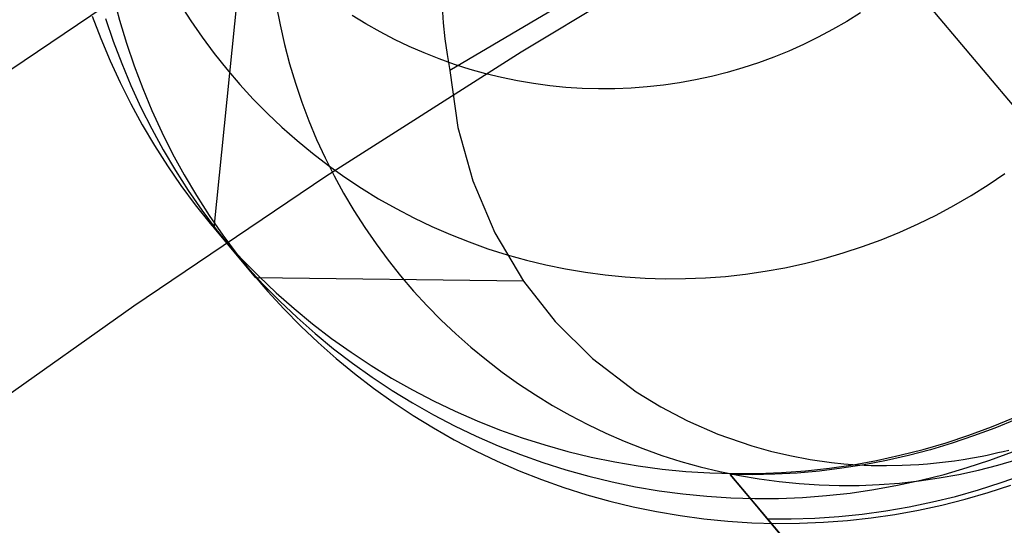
# Model space of a CAD drawing. Header units: millimetres. Extents: x -505 to -17, y -1389 to -929.
# Tile 14 of 41: x -404 to -378, y -986 to -972. Entities that reach past the tile are written whole.
import ezdxf

# ---------------------------------------------------------------- set-up
doc = ezdxf.new("R2010")
doc.units = ezdxf.units.MM
doc.layers.add('Herman dining chair wood', color=7, linetype='Continuous', true_color=0x000000)

msp = doc.modelspace()

# ---------------------------------------------------------------- linework, layer by layer
at = {"layer": 'Herman dining chair wood'}
for p, q in [((-398.712, -977.802, 533.617), (-397.873, -969.593, 204.649)), ((-385.554, -969.526, 929.993), (-392.387, -973.577, 929.993)), ((-385.157, -969.88, 961.22), (-390.475, -973.087, 961.323)), ((-404.786, -973.97, 961.352), (-399.489, -970.405, 961.237)), ((-372.647, -980.039, 533.294), (-380.155, -971.119, 204.649)), ((-401.405, -971.616, 633.745), (-401.242, -972.237, 633.735)), ((-399.625, -971.796, 367.182), (-399.335, -972.249, 367.173)), ((-397.042, -971.832, 782.216), (-396.942, -972.361, 782.207)), ((-392.601, -971.874, 929.993), (-392.569, -972.302, 929.993)), ((-381.384, -972.032, 204.649), (-381.753, -972.264, 204.649)), ((-401.975, -972.126, 533.729), (-401.748, -972.726, 533.719)), ((-401.619, -972.185, 583.732), (-401.413, -972.793, 583.722)), ((-401.242, -972.237, 633.735), (-401.057, -972.852, 633.724)), ((-399.335, -972.249, 367.173), (-399.03, -972.692, 367.163)), ((-394.64, -972.332, 204.649), (-395.012, -972.104, 204.649)), ((-394.261, -972.547, 204.649), (-394.64, -972.332, 204.649)), ((-392.569, -972.302, 929.993), (-392.523, -972.729, 929.993)), ((-381.753, -972.264, 204.649), (-382.131, -972.483, 204.649)), ((-396.942, -972.361, 782.207), (-396.823, -972.886, 782.199)), ((-393.874, -972.749, 204.649), (-394.261, -972.547, 204.649)), ((-382.131, -972.483, 204.649), (-382.516, -972.689, 204.649)), ((-401.748, -972.726, 533.719), (-401.5, -973.319, 533.708)), ((-401.413, -972.793, 583.722), (-401.186, -973.394, 583.711)), ((-401.057, -972.852, 633.724), (-400.851, -973.46, 633.714)), ((-399.03, -972.692, 367.163), (-398.709, -973.124, 367.154)), ((-393.48, -972.937, 204.649), (-393.874, -972.749, 204.649)), ((-392.523, -972.729, 929.993), (-392.462, -973.154, 929.993)), ((-382.516, -972.689, 204.649), (-382.907, -972.882, 204.649)), ((-398.709, -973.124, 367.154), (-398.373, -973.544, 367.144)), ((-396.823, -972.886, 782.199), (-396.686, -973.406, 782.191)), ((-390.475, -973.087, 961.323), (-395.711, -976.426, 961.431)), ((-393.08, -973.112, 204.649), (-393.48, -972.937, 204.649)), ((-392.674, -973.272, 204.649), (-393.08, -973.112, 204.649)), ((-383.305, -973.06, 204.649), (-383.71, -973.225, 204.649)), ((-382.907, -972.882, 204.649), (-383.305, -973.06, 204.649)), ((-401.5, -973.319, 533.708), (-401.232, -973.902, 533.697)), ((-401.186, -973.394, 583.711), (-400.939, -973.986, 583.7)), ((-392.263, -973.419, 204.649), (-392.674, -973.272, 204.649)), ((-392.462, -973.154, 929.993), (-392.387, -973.577, 929.993)), ((-384.119, -973.376, 204.649), (-384.534, -973.512, 204.649)), ((-383.71, -973.225, 204.649), (-384.119, -973.376, 204.649)), ((-400.851, -973.46, 633.714), (-400.625, -974.061, 633.703)), ((-398.373, -973.544, 367.144), (-398.023, -973.953, 367.135)), ((-396.686, -973.406, 782.191), (-396.532, -973.921, 782.182)), ((-392.387, -973.577, 929.993), (-392.174, -975.113, 923.229)), ((-391.847, -973.551, 204.649), (-392.263, -973.419, 204.649)), ((-391.426, -973.668, 204.649), (-391.847, -973.551, 204.649)), ((-384.953, -973.634, 204.649), (-385.376, -973.741, 204.649)), ((-384.534, -973.512, 204.649), (-384.953, -973.634, 204.649)), ((-401.232, -973.902, 533.697), (-400.944, -974.476, 533.686)), ((-396.532, -973.921, 782.182), (-396.359, -974.431, 782.173)), ((-391.002, -973.771, 204.649), (-391.426, -973.668, 204.649)), ((-390.575, -973.859, 204.649), (-391.002, -973.771, 204.649)), ((-390.144, -973.932, 204.649), (-390.575, -973.859, 204.649)), ((-386.232, -973.911, 204.649), (-386.664, -973.974, 204.649)), ((-385.803, -973.834, 204.649), (-386.232, -973.911, 204.649)), ((-385.376, -973.741, 204.649), (-385.803, -973.834, 204.649)), ((-400.939, -973.986, 583.7), (-400.671, -974.57, 583.69)), ((-400.625, -974.061, 633.703), (-400.377, -974.653, 633.693)), ((-398.023, -973.953, 367.135), (-397.659, -974.349, 367.126)), ((-389.712, -973.99, 204.649), (-390.144, -973.932, 204.649)), ((-389.278, -974.033, 204.649), (-389.712, -973.99, 204.649)), ((-388.842, -974.061, 204.649), (-389.278, -974.033, 204.649)), ((-388.406, -974.074, 204.649), (-388.842, -974.061, 204.649)), ((-387.969, -974.072, 204.649), (-388.406, -974.074, 204.649)), ((-387.533, -974.054, 204.649), (-387.969, -974.072, 204.649)), ((-387.098, -974.022, 204.649), (-387.533, -974.054, 204.649)), ((-386.664, -973.974, 204.649), (-387.098, -974.022, 204.649)), ((-397.659, -974.349, 367.126), (-397.282, -974.732, 367.116)), ((-396.359, -974.431, 782.173), (-396.169, -974.934, 782.164)), ((-400.944, -974.476, 533.686), (-400.636, -975.04, 533.675)), ((-400.671, -974.57, 583.69), (-400.383, -975.143, 583.679)), ((-400.377, -974.653, 633.693), (-400.109, -975.237, 633.682)), ((-397.282, -974.732, 367.116), (-396.891, -975.102, 367.107)), ((-396.169, -974.934, 782.164), (-395.961, -975.43, 782.155)), ((-400.636, -975.04, 533.675), (-400.309, -975.592, 533.664)), ((-400.383, -975.143, 583.679), (-400.075, -975.707, 583.668)), ((-400.109, -975.237, 633.682), (-399.821, -975.811, 633.671)), ((-396.891, -975.102, 367.107), (-396.488, -975.458, 367.098)), ((-392.174, -975.113, 923.229), (-391.779, -976.541, 916.455)), ((-396.488, -975.458, 367.098), (-396.073, -975.8, 367.089)), ((-395.961, -975.43, 782.155), (-395.737, -975.919, 782.146)), ((-400.309, -975.592, 533.664), (-399.963, -976.133, 533.653)), ((-400.075, -975.707, 583.668), (-399.747, -976.259, 583.657)), ((-399.821, -975.811, 633.671), (-399.513, -976.374, 633.66)), ((-396.073, -975.8, 367.089), (-395.646, -976.128, 367.079)), ((-395.737, -975.919, 782.146), (-395.495, -976.4, 782.137)), ((-399.963, -976.133, 533.653), (-399.598, -976.661, 533.642)), ((-399.747, -976.259, 583.657), (-399.401, -976.8, 583.646)), ((-395.646, -976.128, 367.079), (-395.208, -976.44, 367.07)), ((-395.711, -976.426, 961.431), (-400.863, -979.894, 961.542)), ((-399.513, -976.374, 633.66), (-399.186, -976.927, 633.649)), ((-395.495, -976.4, 782.137), (-395.238, -976.872, 782.128)), ((-395.208, -976.44, 367.07), (-394.759, -976.737, 367.061)), ((-391.779, -976.541, 916.455), (-391.187, -977.935, 909.332)), ((-377.96, -976.645, 366.874), (-377.514, -976.343, 366.873)), ((-399.598, -976.661, 533.642), (-399.215, -977.177, 533.631)), ((-399.401, -976.8, 583.646), (-399.036, -977.328, 583.634)), ((-394.759, -976.737, 367.061), (-394.301, -977.018, 367.052)), ((-378.415, -976.931, 366.875), (-377.96, -976.645, 366.874)), ((-399.186, -976.927, 633.649), (-398.84, -977.467, 633.638)), ((-395.238, -976.872, 782.128), (-394.963, -977.335, 782.119)), ((-394.301, -977.018, 367.052), (-393.833, -977.283, 367.044)), ((-378.88, -977.201, 366.877), (-378.415, -976.931, 366.875)), ((-399.215, -977.177, 533.631), (-398.815, -977.678, 533.62)), ((-399.036, -977.328, 583.634), (-398.654, -977.844, 583.623)), ((-394.963, -977.335, 782.119), (-394.673, -977.788, 782.109)), ((-393.833, -977.283, 367.044), (-393.355, -977.532, 367.035)), ((-379.355, -977.455, 366.879), (-378.88, -977.201, 366.877)), ((-398.84, -977.467, 633.638), (-398.475, -977.996, 633.627)), ((-393.355, -977.532, 367.035), (-392.87, -977.764, 367.026)), ((-379.838, -977.692, 366.881), (-379.355, -977.455, 366.879)), ((-398.815, -977.678, 533.62), (-398.397, -978.166, 533.608)), ((-397.588, -979.136, 633.602), (-398.712, -977.802, 533.617)), ((-398.654, -977.844, 583.623), (-398.253, -978.346, 583.612)), ((-394.673, -977.788, 782.109), (-394.368, -978.231, 782.1)), ((-392.87, -977.764, 367.026), (-392.377, -977.979, 367.018)), ((-380.329, -977.912, 366.883), (-379.838, -977.692, 366.881)), ((-398.475, -977.996, 633.627), (-398.092, -978.511, 633.616)), ((-392.377, -977.979, 367.018), (-391.877, -978.176, 367.01)), ((-391.187, -977.935, 909.332), (-390.418, -979.226, 902.207)), ((-381.332, -978.302, 366.89), (-380.827, -978.116, 366.886)), ((-380.827, -978.116, 366.886), (-380.329, -977.912, 366.883)), ((-398.397, -978.166, 533.608), (-397.963, -978.639, 533.597)), ((-398.253, -978.346, 583.612), (-397.835, -978.833, 583.601)), ((-394.368, -978.231, 782.1), (-394.047, -978.662, 782.091)), ((-391.877, -978.176, 367.01), (-391.37, -978.357, 367.002)), ((-391.37, -978.357, 367.002), (-390.857, -978.519, 366.994)), ((-381.843, -978.47, 366.893), (-381.332, -978.302, 366.89)), ((-398.092, -978.511, 633.616), (-397.691, -979.013, 633.604)), ((-397.963, -978.639, 533.597), (-397.512, -979.096, 533.586)), ((-394.047, -978.662, 782.091), (-393.711, -979.083, 782.081)), ((-390.857, -978.519, 366.994), (-390.339, -978.664, 366.986)), ((-390.339, -978.664, 366.986), (-389.816, -978.79, 366.978)), ((-382.881, -978.752, 366.901), (-382.359, -978.62, 366.897)), ((-382.359, -978.62, 366.897), (-381.843, -978.47, 366.893)), ((-397.835, -978.833, 583.601), (-397.401, -979.306, 583.59)), ((-389.816, -978.79, 366.978), (-389.289, -978.899, 366.971)), ((-389.289, -978.899, 366.971), (-388.758, -978.989, 366.964)), ((-383.936, -978.962, 366.91), (-383.407, -978.866, 366.905)), ((-383.407, -978.866, 366.905), (-382.881, -978.752, 366.901)), ((-397.691, -979.013, 633.604), (-397.274, -979.501, 633.593)), ((-390.418, -979.226, 902.207), (-397.588, -979.136, 633.602)), ((-397.512, -979.096, 533.586), (-397.046, -979.538, 533.575)), ((-393.711, -979.083, 782.081), (-393.361, -979.491, 782.072)), ((-388.758, -978.989, 366.964), (-388.225, -979.06, 366.957)), ((-388.225, -979.06, 366.957), (-387.69, -979.113, 366.95)), ((-387.69, -979.113, 366.95), (-387.153, -979.148, 366.944)), ((-387.153, -979.148, 366.944), (-386.615, -979.163, 366.937)), ((-386.615, -979.163, 366.937), (-386.077, -979.16, 366.931)), ((-386.077, -979.16, 366.931), (-385.54, -979.139, 366.926)), ((-385.54, -979.139, 366.926), (-385.003, -979.099, 366.92)), ((-385.003, -979.099, 366.92), (-384.468, -979.04, 366.915)), ((-384.468, -979.04, 366.915), (-383.936, -978.962, 366.91)), ((-397.401, -979.306, 583.59), (-396.95, -979.764, 583.578)), ((-390.418, -979.226, 902.207), (-389.569, -980.307, 895.756)), ((-397.274, -979.501, 633.593), (-396.839, -979.973, 633.582)), ((-397.046, -979.538, 533.575), (-396.565, -979.963, 533.564)), ((-393.361, -979.491, 782.072), (-392.997, -979.887, 782.063)), ((-400.863, -979.894, 961.542), (-405.927, -983.489, 961.658)), ((-396.95, -979.764, 583.578), (-396.484, -980.205, 583.567)), ((-396.839, -979.973, 633.582), (-396.389, -980.431, 633.571)), ((-396.565, -979.963, 533.564), (-396.069, -980.371, 533.553)), ((-392.997, -979.887, 782.063), (-392.62, -980.271, 782.053)), ((-396.484, -980.205, 583.567), (-396.003, -980.63, 583.556)), ((-396.389, -980.431, 633.571), (-395.922, -980.872, 633.56)), ((-396.069, -980.371, 533.553), (-395.559, -980.762, 533.542)), ((-392.62, -980.271, 782.053), (-392.229, -980.641, 782.044)), ((-389.569, -980.307, 895.756), (-388.566, -981.298, 889.318)), ((-396.003, -980.63, 583.556), (-395.507, -981.038, 583.545)), ((-395.559, -980.762, 533.542), (-395.037, -981.134, 533.531)), ((-392.229, -980.641, 782.044), (-391.826, -980.997, 782.035)), ((-395.922, -980.872, 633.56), (-395.441, -981.297, 633.549)), ((-395.507, -981.038, 583.545), (-394.998, -981.429, 583.534)), ((-391.826, -980.997, 782.035), (-391.411, -981.339, 782.025)), ((-395.441, -981.297, 633.549), (-394.946, -981.706, 633.538)), ((-395.037, -981.134, 533.531), (-394.501, -981.489, 533.52)), ((-388.566, -981.298, 889.318), (-387.393, -982.192, 882.895)), ((-394.998, -981.429, 583.534), (-394.475, -981.802, 583.523)), ((-394.501, -981.489, 533.52), (-393.954, -981.824, 533.51)), ((-391.411, -981.339, 782.025), (-390.984, -981.666, 782.016)), ((-394.946, -981.706, 633.538), (-394.436, -982.096, 633.527)), ((-394.475, -981.802, 583.523), (-393.939, -982.156, 583.513)), ((-393.954, -981.824, 533.51), (-393.395, -982.141, 533.499)), ((-390.984, -981.666, 782.016), (-390.546, -981.978, 782.007)), ((-394.436, -982.096, 633.527), (-393.913, -982.469, 633.516)), ((-390.546, -981.978, 782.007), (-390.097, -982.275, 781.998)), ((-393.939, -982.156, 583.513), (-393.392, -982.492, 583.502)), ((-393.395, -982.141, 533.499), (-392.826, -982.438, 533.489)), ((-390.097, -982.275, 781.998), (-389.639, -982.556, 781.989)), ((-387.393, -982.192, 882.895), (-386.733, -982.598, 879.688)), ((-393.913, -982.469, 633.516), (-393.378, -982.823, 633.505)), ((-393.392, -982.492, 583.502), (-392.833, -982.808, 583.492)), ((-392.826, -982.438, 533.489), (-392.246, -982.714, 533.479)), ((-389.639, -982.556, 781.989), (-389.17, -982.822, 781.98)), ((-386.733, -982.598, 879.688), (-386.018, -982.974, 876.49)), ((-393.378, -982.823, 633.505), (-392.83, -983.159, 633.494)), ((-392.833, -982.808, 583.492), (-392.264, -983.105, 583.481)), ((-392.246, -982.714, 533.479), (-391.658, -982.971, 533.469)), ((-389.17, -982.822, 781.98), (-388.693, -983.07, 781.972)), ((-377.872, -983.134, 533.311), (-377.277, -982.892, 533.308)), ((-392.83, -983.159, 633.494), (-392.272, -983.475, 633.484)), ((-392.264, -983.105, 583.481), (-391.685, -983.382, 583.471)), ((-391.658, -982.971, 533.469), (-391.061, -983.207, 533.459)), ((-388.693, -983.07, 781.972), (-388.208, -983.302, 781.963)), ((-386.018, -982.974, 876.49), (-385.208, -983.327, 873.171)), ((-378.475, -983.356, 533.315), (-377.872, -983.134, 533.311)), ((-377.779, -983.163, 536.423), (-378.35, -983.376, 536.356)), ((-377.215, -982.931, 536.483), (-377.779, -983.163, 536.423)), ((-391.685, -983.382, 583.471), (-391.096, -983.638, 583.461)), ((-391.061, -983.207, 533.459), (-390.456, -983.422, 533.449)), ((-390.456, -983.422, 533.449), (-389.843, -983.616, 533.44)), ((-388.208, -983.302, 781.963), (-387.715, -983.517, 781.955)), ((-385.208, -983.327, 873.171), (-384.293, -983.644, 869.781)), ((-379.085, -983.557, 533.319), (-378.475, -983.356, 533.315)), ((-378.35, -983.376, 536.356), (-378.927, -983.57, 536.284)), ((-392.272, -983.475, 633.484), (-391.702, -983.772, 633.474)), ((-391.096, -983.638, 583.461), (-390.499, -983.874, 583.451)), ((-389.843, -983.616, 533.44), (-389.225, -983.789, 533.43)), ((-387.715, -983.517, 781.955), (-387.215, -983.715, 781.947)), ((-384.293, -983.644, 869.781), (-383.798, -983.782, 868.09)), ((-379.701, -983.736, 533.324), (-379.085, -983.557, 533.319)), ((-378.927, -983.57, 536.284), (-379.51, -983.744, 536.206)), ((-391.702, -983.772, 633.474), (-391.123, -984.049, 633.463)), ((-390.499, -983.874, 583.451), (-389.894, -984.089, 583.441)), ((-389.225, -983.789, 533.43), (-388.601, -983.94, 533.421)), ((-388.601, -983.94, 533.421), (-387.972, -984.069, 533.412)), ((-387.215, -983.715, 781.947), (-386.708, -983.895, 781.938)), ((-386.708, -983.895, 781.938), (-386.195, -984.058, 781.93)), ((-383.798, -983.782, 868.09), (-383.278, -983.903, 866.416)), ((-383.278, -983.903, 866.416), (-382.733, -984.004, 864.772)), ((-380.951, -984.031, 533.334), (-380.324, -983.894, 533.329)), ((-380.097, -983.899, 536.122), (-380.688, -984.034, 536.031)), ((-380.324, -983.894, 533.329), (-379.701, -983.736, 533.324)), ((-379.51, -983.744, 536.206), (-380.097, -983.899, 536.122)), ((-378.381, -983.963, 855.354), (-378.119, -983.913, 854.992)), ((-378.119, -983.913, 854.992), (-377.983, -983.886, 854.814)), ((-377.983, -983.886, 854.814), (-377.844, -983.856, 854.638)), ((-377.913, -984.024, 583.308), (-377.31, -983.802, 583.304)), ((-377.844, -983.856, 854.638), (-377.702, -983.823, 854.465)), ((-377.702, -983.823, 854.465), (-377.557, -983.789, 854.295)), ((-377.557, -983.789, 854.295), (-377.408, -983.752, 854.13)), ((-391.123, -984.049, 633.463), (-390.534, -984.306, 633.453)), ((-389.894, -984.089, 583.441), (-389.282, -984.283, 583.432)), ((-387.972, -984.069, 533.412), (-387.339, -984.177, 533.404)), ((-387.339, -984.177, 533.404), (-386.702, -984.262, 533.396)), ((-386.195, -984.058, 781.93), (-385.677, -984.202, 781.923)), ((-385.677, -984.202, 781.923), (-385.154, -984.329, 781.915)), ((-382.733, -984.004, 864.772), (-382.164, -984.084, 863.17)), ((-382.218, -984.237, 533.346), (-381.583, -984.145, 533.34)), ((-382.164, -984.084, 863.17), (-381.832, -984.118, 862.288)), ((-381.283, -984.148, 535.936), (-381.88, -984.242, 535.834)), ((-381.832, -984.118, 862.288), (-381.474, -984.145, 861.383)), ((-381.583, -984.145, 533.34), (-380.951, -984.031, 533.334)), ((-381.474, -984.145, 861.383), (-381.093, -984.163, 860.465)), ((-380.688, -984.034, 536.031), (-381.283, -984.148, 535.936)), ((-381.093, -984.163, 860.465), (-380.689, -984.169, 859.546)), ((-380.689, -984.169, 859.546), (-380.263, -984.162, 858.637)), ((-380.263, -984.162, 858.637), (-379.815, -984.139, 857.749)), ((-379.815, -984.139, 857.749), (-379.584, -984.122, 857.316)), ((-379.584, -984.122, 857.316), (-379.348, -984.099, 856.893)), ((-379.348, -984.099, 856.893), (-379.108, -984.072, 856.48)), ((-379.108, -984.072, 856.48), (-378.862, -984.04, 856.08)), ((-378.862, -984.04, 856.08), (-378.629, -984.005, 855.718)), ((-378.629, -984.005, 855.718), (-378.381, -983.963, 855.354)), ((-378.523, -984.224, 583.312), (-377.913, -984.024, 583.308)), ((-378.219, -984.291, 781.838), (-377.697, -984.158, 781.834)), ((-377.697, -984.158, 781.834), (-377.181, -984.008, 781.83)), ((-390.534, -984.306, 633.453), (-389.937, -984.542, 633.443)), ((-389.282, -984.283, 583.432), (-388.663, -984.456, 583.423)), ((-388.663, -984.456, 583.423), (-388.039, -984.607, 583.414)), ((-386.702, -984.262, 533.396), (-386.063, -984.325, 533.388)), ((-386.063, -984.325, 533.388), (-385.423, -984.366, 533.38)), ((-385.423, -984.366, 533.38), (-384.781, -984.385, 533.372)), ((-385.154, -984.329, 781.915), (-384.627, -984.437, 781.908)), ((-384.281, -984.414, 535.376), (-384.88, -984.406, 535.249)), ((-383.877, -985.598, 624.567), (-384.88, -984.406, 535.249)), ((-384.88, -984.406, 535.249), (-369.781, -1002.344, 542.509)), ((-384.781, -984.385, 533.372), (-384.139, -984.381, 533.365)), ((-384.627, -984.437, 781.908), (-384.096, -984.527, 781.901)), ((-383.68, -984.402, 535.498), (-384.281, -984.414, 535.376)), ((-384.139, -984.381, 533.365), (-383.497, -984.356, 533.358)), ((-383.08, -984.369, 535.616), (-383.68, -984.402, 535.498)), ((-383.497, -984.356, 533.358), (-382.857, -984.308, 533.352)), ((-382.479, -984.316, 535.728), (-383.08, -984.369, 535.616)), ((-382.857, -984.308, 533.352), (-382.218, -984.237, 533.346)), ((-381.88, -984.242, 535.834), (-382.479, -984.316, 535.728)), ((-379.762, -984.562, 583.321), (-379.139, -984.404, 583.316)), ((-379.274, -984.501, 781.847), (-378.744, -984.405, 781.842)), ((-379.139, -984.404, 583.316), (-378.523, -984.224, 583.312)), ((-378.744, -984.405, 781.842), (-378.219, -984.291, 781.838)), ((-377.613, -984.627, 624.567), (-377.013, -984.413, 624.567)), ((-389.937, -984.542, 633.443), (-389.332, -984.757, 633.434)), ((-388.039, -984.607, 583.414), (-387.41, -984.736, 583.405)), ((-387.41, -984.736, 583.405), (-386.777, -984.844, 583.396)), ((-384.096, -984.527, 781.901), (-383.563, -984.599, 781.894)), ((-383.563, -984.599, 781.894), (-383.028, -984.652, 781.887)), ((-383.028, -984.652, 781.887), (-382.491, -984.686, 781.88)), ((-382.491, -984.686, 781.88), (-381.953, -984.702, 781.874)), ((-381.953, -984.702, 781.874), (-381.415, -984.699, 781.868)), ((-381.415, -984.699, 781.868), (-380.878, -984.677, 781.862)), ((-381.021, -984.812, 583.332), (-380.389, -984.698, 583.327)), ((-380.878, -984.677, 781.862), (-380.341, -984.637, 781.857)), ((-380.389, -984.698, 583.327), (-379.762, -984.562, 583.321)), ((-380.341, -984.637, 781.857), (-379.806, -984.578, 781.852)), ((-379.806, -984.578, 781.852), (-379.274, -984.501, 781.847)), ((-378.22, -984.821, 624.567), (-377.613, -984.627, 624.567)), ((-377.961, -984.892, 633.304), (-377.351, -984.691, 633.3)), ((-389.332, -984.757, 633.434), (-388.72, -984.951, 633.424)), ((-388.72, -984.951, 633.424), (-388.102, -985.123, 633.415)), ((-386.777, -984.844, 583.396), (-386.141, -984.929, 583.388)), ((-386.141, -984.929, 583.388), (-385.502, -984.992, 583.38)), ((-385.502, -984.992, 583.38), (-384.861, -985.033, 583.372)), ((-382.935, -985.023, 583.351), (-382.295, -984.975, 583.344)), ((-382.295, -984.975, 583.344), (-381.657, -984.905, 583.338)), ((-381.657, -984.905, 583.338), (-381.021, -984.812, 583.332)), ((-379.452, -985.145, 624.567), (-378.833, -984.994, 624.567)), ((-378.833, -984.994, 624.567), (-378.22, -984.821, 624.567)), ((-378.578, -985.071, 633.309), (-377.961, -984.892, 633.304)), ((-388.102, -985.123, 633.415), (-387.478, -985.274, 633.406)), ((-387.478, -985.274, 633.406), (-386.849, -985.404, 633.397)), ((-384.861, -985.033, 583.372), (-384.219, -985.052, 583.365)), ((-384.219, -985.052, 583.365), (-383.577, -985.049, 583.358)), ((-383.577, -985.049, 583.358), (-382.935, -985.023, 583.351)), ((-380.703, -985.383, 624.567), (-380.075, -985.275, 624.567)), ((-380.075, -985.275, 624.567), (-379.452, -985.145, 624.567)), ((-379.828, -985.365, 633.319), (-379.2, -985.229, 633.314)), ((-379.2, -985.229, 633.314), (-378.578, -985.071, 633.309)), ((-386.849, -985.404, 633.397), (-386.215, -985.511, 633.389)), ((-386.215, -985.511, 633.389), (-385.579, -985.596, 633.38)), ((-276.716, -1112.902, 602.604), (-384.124, -985.305, 602.604)), ((-382.603, -985.578, 624.567), (-381.968, -985.535, 624.567)), ((-381.968, -985.535, 624.567), (-381.334, -985.47, 624.567)), ((-381.334, -985.47, 624.567), (-380.703, -985.383, 624.567)), ((-381.095, -985.572, 633.33), (-380.46, -985.479, 633.324)), ((-380.46, -985.479, 633.324), (-379.828, -985.365, 633.319)), ((-385.579, -985.596, 633.38), (-384.94, -985.66, 633.372)), ((-384.94, -985.66, 633.372), (-384.299, -985.701, 633.365)), ((-384.299, -985.701, 633.365), (-383.657, -985.72, 633.357)), ((-335.74, -1042.783, 624.567), (-383.877, -985.598, 624.567)), ((-383.877, -985.598, 624.567), (-383.24, -985.599, 624.567)), ((-383.657, -985.72, 633.357), (-383.015, -985.716, 633.35)), ((-383.24, -985.599, 624.567), (-382.603, -985.578, 624.567)), ((-383.015, -985.716, 633.35), (-382.374, -985.69, 633.343)), ((-382.374, -985.69, 633.343), (-381.733, -985.642, 633.337)), ((-381.733, -985.642, 633.337), (-381.095, -985.572, 633.33))]:
    msp.add_line(p, q, dxfattribs=at)

doc.saveas('drawing.dxf')
